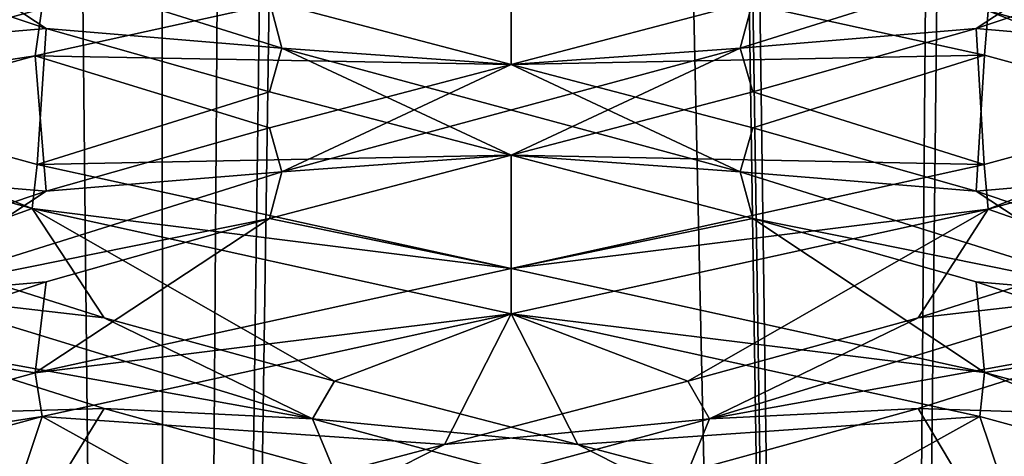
# Model space of a CAD drawing. Header units: millimetres. Extents: x -36.5 to 36.5, y -8.8 to 41.6.
# Tile 102 of 256: x -0.677 to 0.68, y 5.941 to 6.543. Entities that reach past the tile are written whole.
import ezdxf

# ---------------------------------------------------------------- set-up
doc = ezdxf.new("R2010")
doc.units = ezdxf.units.MM
doc.header["$LTSCALE"] = 65.185185
for name, color, linetype in [('14', 7, 'CONTINUOUS'), ('15', 7, 'CONTINUOUS'), ('16', 7, 'CONTINUOUS'), ('160', 7, 'CONTINUOUS'), ('166', 7, 'CONTINUOUS'), ('175', 7, 'CONTINUOUS'), ('176', 7, 'CONTINUOUS'), ('177', 7, 'CONTINUOUS'), ('187', 7, 'CONTINUOUS'), ('188', 7, 'CONTINUOUS'), ('189', 7, 'CONTINUOUS'), ('199', 7, 'CONTINUOUS'), ('200', 7, 'CONTINUOUS'), ('201', 7, 'CONTINUOUS'), ('220', 7, 'CONTINUOUS'), ('221', 7, 'CONTINUOUS'), ('222', 7, 'CONTINUOUS'), ('26', 7, 'CONTINUOUS'), ('27', 7, 'CONTINUOUS'), ('28', 7, 'CONTINUOUS'), ('321', 7, 'CONTINUOUS'), ('38', 7, 'CONTINUOUS'), ('39', 7, 'CONTINUOUS'), ('40', 7, 'CONTINUOUS'), ('5', 7, 'CONTINUOUS'), ('548', 7, 'CONTINUOUS'), ('553', 7, 'CONTINUOUS'), ('59', 7, 'CONTINUOUS'), ('60', 7, 'CONTINUOUS'), ('61', 7, 'CONTINUOUS')]:
    doc.layers.add(name, color=color, linetype=linetype)

msp = doc.modelspace()

# ---------------------------------------------------------------- linework, layer by layer
at = {"layer": '14', "color": 7, "linetype": 'CONTINUOUS'}
for points in [[(-0.641, 6.5309, 9.951), (-1.1715, 6.4853, 10.0631), (-0.9012, 6.6182, 10.1638), (-0.641, 6.5309, 9.951)], [(-0.6534, 6.3435, 9.6498), (-1.1715, 6.4853, 10.0631), (-0.641, 6.5309, 9.951), (-0.6534, 6.3435, 9.6498)], [(-0.333, 6.4436, 9.8166), (-0.6534, 6.3435, 9.6498), (-0.641, 6.5309, 9.951), (-0.333, 6.4436, 9.8166)], [(0, 6.3563, 9.7706), (-0.6534, 6.3435, 9.6498), (-0.333, 6.4436, 9.8166), (0, 6.3563, 9.7706)], [(0, 6.2, 9.5), (-0.6534, 6.3435, 9.6498), (0, 6.3563, 9.7706), (0, 6.2, 9.5)], [(0.333, 6.2689, 9.8166), (0, 6.2, 9.5), (0, 6.3563, 9.7706), (0.333, 6.2689, 9.8166)], [(0.6526, 6.0567, 9.6494), (0, 6.2, 9.5), (0.333, 6.2689, 9.8166), (0.6526, 6.0567, 9.6494)], [(0.641, 6.1816, 9.951), (0.6526, 6.0567, 9.6494), (0.333, 6.2689, 9.8166), (0.641, 6.1816, 9.951)], [(0.9012, 6.0943, 10.1638), (0.6526, 6.0567, 9.6494), (0.641, 6.1816, 9.951), (0.9012, 6.0943, 10.1638)], [(1.1707, 5.915, 10.0622), (0.6526, 6.0567, 9.6494), (0.9012, 6.0943, 10.1638), (1.1707, 5.915, 10.0622)]]:
    msp.add_3dface(points, dxfattribs=at)
at = {"layer": '15', "color": 7, "linetype": 'CONTINUOUS'}
for points in [[(-0.641, 6.5309, 9.951), (-0.9012, 6.6182, 10.1638), (-0.859, 6.6746, 10.1718), (-0.641, 6.5309, 9.951)], [(-0.3159, 6.504, 9.8493), (-0.641, 6.5309, 9.951), (-0.859, 6.6746, 10.1718), (-0.3159, 6.504, 9.8493)], [(-0.3159, 6.504, 9.8493), (-0.859, 6.6746, 10.1718), (-0.333, 6.5686, 9.8166), (-0.3159, 6.504, 9.8493)], [(0, 6.4813, 9.7706), (-0.3159, 6.504, 9.8493), (-0.333, 6.5686, 9.8166), (0, 6.4813, 9.7706)], [(-0.333, 6.4436, 9.8166), (-0.641, 6.5309, 9.951), (-0.3159, 6.504, 9.8493), (-0.333, 6.4436, 9.8166)], [(0, 6.3563, 9.7706), (-0.333, 6.4436, 9.8166), (-0.3159, 6.504, 9.8493), (0, 6.3563, 9.7706)], [(0.3159, 6.3335, 9.8493), (0, 6.3563, 9.7706), (-0.3159, 6.504, 9.8493), (0.3159, 6.3335, 9.8493)], [(0.3159, 6.3335, 9.8493), (-0.3159, 6.504, 9.8493), (0, 6.4813, 9.7706), (0.3159, 6.3335, 9.8493)], [(0.333, 6.3939, 9.8166), (0.3159, 6.3335, 9.8493), (0, 6.4813, 9.7706), (0.333, 6.3939, 9.8166)], [(0.641, 6.3066, 9.951), (0.3159, 6.3335, 9.8493), (0.333, 6.3939, 9.8166), (0.641, 6.3066, 9.951)], [(0.333, 6.2689, 9.8166), (0, 6.3563, 9.7706), (0.3159, 6.3335, 9.8493), (0.333, 6.2689, 9.8166)], [(0.859, 6.1629, 10.1718), (0.333, 6.2689, 9.8166), (0.3159, 6.3335, 9.8493), (0.859, 6.1629, 10.1718)], [(0.859, 6.1629, 10.1718), (0.3159, 6.3335, 9.8493), (0.641, 6.3066, 9.951), (0.859, 6.1629, 10.1718)], [(0.9012, 6.2193, 10.1638), (0.859, 6.1629, 10.1718), (0.641, 6.3066, 9.951), (0.9012, 6.2193, 10.1638)], [(0.641, 6.1816, 9.951), (0.333, 6.2689, 9.8166), (0.859, 6.1629, 10.1718), (0.641, 6.1816, 9.951)], [(0.9012, 6.0943, 10.1638), (0.641, 6.1816, 9.951), (0.859, 6.1629, 10.1718), (0.9012, 6.0943, 10.1638)]]:
    msp.add_3dface(points, dxfattribs=at)
at = {"layer": '16', "color": 7, "linetype": 'CONTINUOUS'}
for points in [[(0, 6.6375, 9.5), (0, 6.4813, 9.7706), (-0.333, 6.5686, 9.8166), (0, 6.6375, 9.5)], [(0, 6.4813, 9.7706), (0, 6.6375, 9.5), (0.6526, 6.4942, 9.6494), (0, 6.4813, 9.7706)], [(0.333, 6.3939, 9.8166), (0, 6.4813, 9.7706), (0.6526, 6.4942, 9.6494), (0.333, 6.3939, 9.8166)], [(0.641, 6.3066, 9.951), (0.333, 6.3939, 9.8166), (0.6526, 6.4942, 9.6494), (0.641, 6.3066, 9.951)], [(1.1707, 6.3525, 10.0622), (0.641, 6.3066, 9.951), (0.6526, 6.4942, 9.6494), (1.1707, 6.3525, 10.0622)], [(0.9012, 6.2193, 10.1638), (0.641, 6.3066, 9.951), (1.1707, 6.3525, 10.0622), (0.9012, 6.2193, 10.1638)]]:
    msp.add_3dface(points, dxfattribs=at)
at = {"layer": '160', "color": 7, "linetype": 'CONTINUOUS'}
for points in [[(0.6526, 6.4942, 9.6494), (0, 6.6375, 9.5), (0.6577, 6.5555, 9.6519), (0.6526, 6.4942, 9.6494)], [(1.1707, 6.3525, 10.0622), (0.6526, 6.4942, 9.6494), (0.6577, 6.5555, 9.6519), (1.1707, 6.3525, 10.0622)], [(1.1707, 6.3525, 10.0622), (0.6577, 6.5555, 9.6519), (1.1761, 6.4131, 10.069), (1.1707, 6.3525, 10.0622)], [(0.6576, 6.2819, 12.3482), (1.1711, 6.4852, 11.9373), (0.6521, 6.3432, 12.3508), (0.6576, 6.2819, 12.3482)], [(0.6576, 6.2819, 12.3482), (1.1763, 6.4244, 11.9308), (1.1711, 6.4852, 11.9373), (0.6576, 6.2819, 12.3482)], [(0, 6.2, 12.5), (0.6576, 6.2819, 12.3482), (0.6521, 6.3432, 12.3508), (0, 6.2, 12.5)], [(0, 6.2, 12.5), (0, 6.1375, 12.5), (0.6576, 6.2819, 12.3482), (0, 6.2, 12.5)], [(0, 6.1375, 9.5), (0, 6.2, 9.5), (0.6526, 6.0567, 9.6494), (0, 6.1375, 9.5)], [(0, 6.1375, 9.5), (0.6526, 6.0567, 9.6494), (0.6458, 5.9958, 9.6462), (0, 6.1375, 9.5)], [(0.6526, 6.0567, 9.6494), (1.1705, 5.8526, 10.062), (0.6458, 5.9958, 9.6462), (0.6526, 6.0567, 9.6494)], [(0.6526, 6.0567, 9.6494), (1.1707, 5.915, 10.0622), (1.1705, 5.8526, 10.062), (0.6526, 6.0567, 9.6494)], [(1.1712, 5.9227, 11.9371), (1.1763, 5.9869, 11.9308), (0.6576, 5.8444, 12.3482), (1.1712, 5.9227, 11.9371)]]:
    msp.add_3dface(points, dxfattribs=at)
at = {"layer": '166', "color": 7, "linetype": 'CONTINUOUS'}
for points in [[(-0.6558, 6.4935, -9.651), (0, 6.6375, -9.5), (-0.6467, 6.5581, -9.6465), (-0.6558, 6.4935, -9.651)], [(-1.166, 6.4166, -10.0564), (-0.6558, 6.4935, -9.651), (-0.6467, 6.5581, -9.6465), (-1.166, 6.4166, -10.0564)], [(-1.1748, 6.3511, -10.0673), (-0.6558, 6.4935, -9.651), (-1.166, 6.4166, -10.0564), (-1.1748, 6.3511, -10.0673)], [(-1.1826, 6.4266, -11.9228), (-1.1715, 6.4853, -11.9369), (-0.6603, 6.2826, -12.3468), (-1.1826, 6.4266, -11.9228)], [(-1.1715, 6.4853, -11.9369), (-0.6534, 6.3435, -12.3502), (-0.6603, 6.2826, -12.3468), (-1.1715, 6.4853, -11.9369)], [(-0.6534, 6.3435, -12.3502), (0, 6.2, -12.5), (-0.6603, 6.2826, -12.3468), (-0.6534, 6.3435, -12.3502)], [(0, 6.2, -12.5), (0, 6.1375, -12.5), (-0.6603, 6.2826, -12.3468), (0, 6.2, -12.5)], [(0, 6.1375, -9.5), (0, 6.2, -9.5), (-0.6558, 6.056, -9.651), (0, 6.1375, -9.5)], [(-0.6464, 5.9957, -9.6464), (0, 6.1375, -9.5), (-0.6558, 6.056, -9.651), (-0.6464, 5.9957, -9.6464)], [(-1.1748, 5.9136, -10.0673), (-0.6464, 5.9957, -9.6464), (-0.6558, 6.056, -9.651), (-1.1748, 5.9136, -10.0673)], [(-0.6603, 5.8451, -12.3468), (-1.1761, 5.9244, -11.931), (-1.1826, 5.9891, -11.9228), (-0.6603, 5.8451, -12.3468)], [(-1.178, 5.85, -10.0714), (-0.6464, 5.9957, -9.6464), (-1.1748, 5.9136, -10.0673), (-1.178, 5.85, -10.0714)]]:
    msp.add_3dface(points, dxfattribs=at)
at = {"layer": '175', "color": 7, "linetype": 'CONTINUOUS'}
for points in [[(-0.641, 6.5309, -12.049), (-1.1715, 6.4853, -11.9369), (-0.9012, 6.6182, -11.8362), (-0.641, 6.5309, -12.049)], [(-0.6534, 6.3435, -12.3502), (-1.1715, 6.4853, -11.9369), (-0.641, 6.5309, -12.049), (-0.6534, 6.3435, -12.3502)], [(-0.333, 6.4436, -12.1834), (-0.6534, 6.3435, -12.3502), (-0.641, 6.5309, -12.049), (-0.333, 6.4436, -12.1834)], [(0, 6.3563, -12.2294), (-0.6534, 6.3435, -12.3502), (-0.333, 6.4436, -12.1834), (0, 6.3563, -12.2294)], [(0, 6.2, -12.5), (-0.6534, 6.3435, -12.3502), (0, 6.3563, -12.2294), (0, 6.2, -12.5)], [(0.333, 6.2689, -12.1834), (0, 6.2, -12.5), (0, 6.3563, -12.2294), (0.333, 6.2689, -12.1834)], [(0.6526, 6.0567, -12.3506), (0, 6.2, -12.5), (0.333, 6.2689, -12.1834), (0.6526, 6.0567, -12.3506)], [(0.641, 6.1816, -12.049), (0.6526, 6.0567, -12.3506), (0.333, 6.2689, -12.1834), (0.641, 6.1816, -12.049)], [(0.9012, 6.0943, -11.8362), (0.6526, 6.0567, -12.3506), (0.641, 6.1816, -12.049), (0.9012, 6.0943, -11.8362)], [(1.1707, 5.915, -11.9378), (0.6526, 6.0567, -12.3506), (0.9012, 6.0943, -11.8362), (1.1707, 5.915, -11.9378)]]:
    msp.add_3dface(points, dxfattribs=at)
at = {"layer": '176', "color": 7, "linetype": 'CONTINUOUS'}
for points in [[(-0.641, 6.5309, -12.049), (-0.9012, 6.6182, -11.8362), (-0.859, 6.6746, -11.8282), (-0.641, 6.5309, -12.049)], [(-0.3159, 6.504, -12.1507), (-0.641, 6.5309, -12.049), (-0.859, 6.6746, -11.8282), (-0.3159, 6.504, -12.1507)], [(-0.3159, 6.504, -12.1507), (-0.859, 6.6746, -11.8282), (-0.333, 6.5686, -12.1834), (-0.3159, 6.504, -12.1507)], [(0, 6.4813, -12.2294), (-0.3159, 6.504, -12.1507), (-0.333, 6.5686, -12.1834), (0, 6.4813, -12.2294)], [(-0.333, 6.4436, -12.1834), (-0.641, 6.5309, -12.049), (-0.3159, 6.504, -12.1507), (-0.333, 6.4436, -12.1834)], [(0, 6.3563, -12.2294), (-0.333, 6.4436, -12.1834), (-0.3159, 6.504, -12.1507), (0, 6.3563, -12.2294)], [(0.3159, 6.3335, -12.1507), (0, 6.3563, -12.2294), (-0.3159, 6.504, -12.1507), (0.3159, 6.3335, -12.1507)], [(0.3159, 6.3335, -12.1507), (-0.3159, 6.504, -12.1507), (0, 6.4813, -12.2294), (0.3159, 6.3335, -12.1507)], [(0.333, 6.3939, -12.1834), (0.3159, 6.3335, -12.1507), (0, 6.4813, -12.2294), (0.333, 6.3939, -12.1834)], [(0.641, 6.3066, -12.049), (0.3159, 6.3335, -12.1507), (0.333, 6.3939, -12.1834), (0.641, 6.3066, -12.049)], [(0.333, 6.2689, -12.1834), (0, 6.3563, -12.2294), (0.3159, 6.3335, -12.1507), (0.333, 6.2689, -12.1834)], [(0.859, 6.1629, -11.8282), (0.333, 6.2689, -12.1834), (0.3159, 6.3335, -12.1507), (0.859, 6.1629, -11.8282)], [(0.859, 6.1629, -11.8282), (0.3159, 6.3335, -12.1507), (0.641, 6.3066, -12.049), (0.859, 6.1629, -11.8282)], [(0.9012, 6.2193, -11.8362), (0.859, 6.1629, -11.8282), (0.641, 6.3066, -12.049), (0.9012, 6.2193, -11.8362)], [(0.641, 6.1816, -12.049), (0.333, 6.2689, -12.1834), (0.859, 6.1629, -11.8282), (0.641, 6.1816, -12.049)], [(0.9012, 6.0943, -11.8362), (0.641, 6.1816, -12.049), (0.859, 6.1629, -11.8282), (0.9012, 6.0943, -11.8362)]]:
    msp.add_3dface(points, dxfattribs=at)
at = {"layer": '177', "color": 7, "linetype": 'CONTINUOUS'}
for points in [[(0, 6.6375, -12.5), (0, 6.4813, -12.2294), (-0.333, 6.5686, -12.1834), (0, 6.6375, -12.5)], [(0, 6.4813, -12.2294), (0, 6.6375, -12.5), (0.6526, 6.4942, -12.3506), (0, 6.4813, -12.2294)], [(0.333, 6.3939, -12.1834), (0, 6.4813, -12.2294), (0.6526, 6.4942, -12.3506), (0.333, 6.3939, -12.1834)], [(0.641, 6.3066, -12.049), (0.333, 6.3939, -12.1834), (0.6526, 6.4942, -12.3506), (0.641, 6.3066, -12.049)], [(1.1707, 6.3525, -11.9378), (0.641, 6.3066, -12.049), (0.6526, 6.4942, -12.3506), (1.1707, 6.3525, -11.9378)], [(0.9012, 6.2193, -11.8362), (0.641, 6.3066, -12.049), (1.1707, 6.3525, -11.9378), (0.9012, 6.2193, -11.8362)]]:
    msp.add_3dface(points, dxfattribs=at)
at = {"layer": '187', "color": 7, "linetype": 'CONTINUOUS'}
for points in [[(0.6577, 6.5555, -12.3481), (0.8362, 6.6182, -11.9012), (1.1761, 6.4131, -11.931), (0.6577, 6.5555, -12.3481)], [(0.8362, 6.0943, -10.0988), (0.5609, 6.007, -9.906), (1.1763, 5.9869, -10.0692), (0.8362, 6.0943, -10.0988)], [(0.5609, 6.007, -9.906), (0.2436, 5.9197, -9.795), (0.6576, 5.8444, -9.6518), (0.5609, 6.007, -9.906)], [(1.1763, 5.9869, -10.0692), (0.5609, 6.007, -9.906), (0.6576, 5.8444, -9.6518), (1.1763, 5.9869, -10.0692)]]:
    msp.add_3dface(points, dxfattribs=at)
at = {"layer": '188', "color": 7, "linetype": 'CONTINUOUS'}
for points in [[(0.5609, 6.132, -9.906), (0.8282, 6.1629, -10.141), (0.8362, 6.2193, -10.0988), (0.5609, 6.132, -9.906)], [(0.2736, 5.9924, -9.8385), (0.8362, 6.0943, -10.0988), (0.8282, 6.1629, -10.141), (0.2736, 5.9924, -9.8385)], [(0.2736, 5.9924, -9.8385), (0.8282, 6.1629, -10.141), (0.5609, 6.132, -9.906), (0.2736, 5.9924, -9.8385)], [(0.2436, 6.0447, -9.795), (0.2736, 5.9924, -9.8385), (0.5609, 6.132, -9.906), (0.2436, 6.0447, -9.795)], [(0.5609, 6.007, -9.906), (0.8362, 6.0943, -10.0988), (0.2736, 5.9924, -9.8385), (0.5609, 6.007, -9.906)], [(-0.0919, 5.9574, -9.7741), (0.2736, 5.9924, -9.8385), (0.2436, 6.0447, -9.795), (-0.0919, 5.9574, -9.7741)], [(0.2436, 5.9197, -9.795), (0.5609, 6.007, -9.906), (0.2736, 5.9924, -9.8385), (0.2436, 5.9197, -9.795)], [(-0.3577, 5.8219, -9.8616), (0.2436, 5.9197, -9.795), (0.2736, 5.9924, -9.8385), (-0.3577, 5.8219, -9.8616)], [(-0.3577, 5.8219, -9.8616), (0.2736, 5.9924, -9.8385), (-0.0919, 5.9574, -9.7741), (-0.3577, 5.8219, -9.8616)], [(-0.4205, 5.8701, -9.8448), (-0.3577, 5.8219, -9.8616), (-0.0919, 5.9574, -9.7741), (-0.4205, 5.8701, -9.8448)]]:
    msp.add_3dface(points, dxfattribs=at)
at = {"layer": '189', "color": 7, "linetype": 'CONTINUOUS'}
for points in [[(0.6576, 6.2819, -9.6518), (0.8362, 6.2193, -10.0988), (1.1763, 6.4244, -10.0692), (0.6576, 6.2819, -9.6518)], [(0, 6.1375, -9.5), (0.2436, 6.0447, -9.795), (0.6576, 6.2819, -9.6518), (0, 6.1375, -9.5)], [(0.2436, 6.0447, -9.795), (0.5609, 6.132, -9.906), (0.6576, 6.2819, -9.6518), (0.2436, 6.0447, -9.795)], [(0.5609, 6.132, -9.906), (0.8362, 6.2193, -10.0988), (0.6576, 6.2819, -9.6518), (0.5609, 6.132, -9.906)], [(0, 6.1375, -9.5), (-0.6464, 5.9957, -9.6464), (-0.0919, 5.9574, -9.7741), (0, 6.1375, -9.5)], [(0, 6.1375, -9.5), (-0.0919, 5.9574, -9.7741), (0.2436, 6.0447, -9.795), (0, 6.1375, -9.5)], [(-0.6464, 5.9957, -9.6464), (-1.178, 5.85, -10.0714), (-0.7176, 5.7828, -10.0018), (-0.6464, 5.9957, -9.6464)], [(-0.6464, 5.9957, -9.6464), (-0.7176, 5.7828, -10.0018), (-0.4205, 5.8701, -9.8448), (-0.6464, 5.9957, -9.6464)], [(-0.6464, 5.9957, -9.6464), (-0.4205, 5.8701, -9.8448), (-0.0919, 5.9574, -9.7741), (-0.6464, 5.9957, -9.6464)]]:
    msp.add_3dface(points, dxfattribs=at)
at = {"layer": '199', "color": 7, "linetype": 'CONTINUOUS'}
for points in [[(0.9012, 6.6182, -10.1638), (0.641, 6.5309, -9.951), (1.1711, 6.4852, -10.0627), (0.9012, 6.6182, -10.1638)], [(0.641, 6.5309, -9.951), (0.333, 6.4436, -9.8166), (0.6521, 6.3432, -9.6492), (0.641, 6.5309, -9.951)], [(1.1711, 6.4852, -10.0627), (0.641, 6.5309, -9.951), (0.6521, 6.3432, -9.6492), (1.1711, 6.4852, -10.0627)], [(0.333, 6.4436, -9.8166), (0, 6.3563, -9.7706), (0.6521, 6.3432, -9.6492), (0.333, 6.4436, -9.8166)], [(-0.333, 6.2689, -9.8166), (0, 6.2, -9.5), (0, 6.3563, -9.7706), (-0.333, 6.2689, -9.8166)], [(0, 6.3563, -9.7706), (0, 6.2, -9.5), (0.6521, 6.3432, -9.6492), (0, 6.3563, -9.7706)], [(-0.6558, 6.056, -9.651), (0, 6.2, -9.5), (-0.333, 6.2689, -9.8166), (-0.6558, 6.056, -9.651)], [(-0.641, 6.1816, -9.951), (-0.6558, 6.056, -9.651), (-0.333, 6.2689, -9.8166), (-0.641, 6.1816, -9.951)], [(-0.9012, 6.0943, -10.1638), (-0.6558, 6.056, -9.651), (-0.641, 6.1816, -9.951), (-0.9012, 6.0943, -10.1638)], [(-1.1748, 5.9136, -10.0673), (-0.6558, 6.056, -9.651), (-0.9012, 6.0943, -10.1638), (-1.1748, 5.9136, -10.0673)]]:
    msp.add_3dface(points, dxfattribs=at)
at = {"layer": '200', "color": 7, "linetype": 'CONTINUOUS'}
for points in [[(0.3159, 6.504, -9.8493), (0.641, 6.5309, -9.951), (0.859, 6.6746, -10.1718), (0.3159, 6.504, -9.8493)], [(0.3159, 6.504, -9.8493), (0.859, 6.6746, -10.1718), (0.333, 6.5686, -9.8166), (0.3159, 6.504, -9.8493)], [(0.641, 6.5309, -9.951), (0.9012, 6.6182, -10.1638), (0.859, 6.6746, -10.1718), (0.641, 6.5309, -9.951)], [(0, 6.4813, -9.7706), (0.3159, 6.504, -9.8493), (0.333, 6.5686, -9.8166), (0, 6.4813, -9.7706)], [(0.333, 6.4436, -9.8166), (0.641, 6.5309, -9.951), (0.3159, 6.504, -9.8493), (0.333, 6.4436, -9.8166)], [(-0.3159, 6.3335, -9.8493), (0, 6.3563, -9.7706), (0.3159, 6.504, -9.8493), (-0.3159, 6.3335, -9.8493)], [(-0.3159, 6.3335, -9.8493), (0.3159, 6.504, -9.8493), (0, 6.4813, -9.7706), (-0.3159, 6.3335, -9.8493)], [(0, 6.3563, -9.7706), (0.333, 6.4436, -9.8166), (0.3159, 6.504, -9.8493), (0, 6.3563, -9.7706)], [(-0.333, 6.3939, -9.8166), (-0.3159, 6.3335, -9.8493), (0, 6.4813, -9.7706), (-0.333, 6.3939, -9.8166)], [(-0.641, 6.3066, -9.951), (-0.3159, 6.3335, -9.8493), (-0.333, 6.3939, -9.8166), (-0.641, 6.3066, -9.951)], [(-0.333, 6.2689, -9.8166), (0, 6.3563, -9.7706), (-0.3159, 6.3335, -9.8493), (-0.333, 6.2689, -9.8166)], [(-0.859, 6.1629, -10.1718), (-0.333, 6.2689, -9.8166), (-0.3159, 6.3335, -9.8493), (-0.859, 6.1629, -10.1718)], [(-0.859, 6.1629, -10.1718), (-0.3159, 6.3335, -9.8493), (-0.641, 6.3066, -9.951), (-0.859, 6.1629, -10.1718)], [(-0.9012, 6.2193, -10.1638), (-0.859, 6.1629, -10.1718), (-0.641, 6.3066, -9.951), (-0.9012, 6.2193, -10.1638)], [(-0.641, 6.1816, -9.951), (-0.333, 6.2689, -9.8166), (-0.859, 6.1629, -10.1718), (-0.641, 6.1816, -9.951)], [(-0.9012, 6.0943, -10.1638), (-0.641, 6.1816, -9.951), (-0.859, 6.1629, -10.1718), (-0.9012, 6.0943, -10.1638)]]:
    msp.add_3dface(points, dxfattribs=at)
at = {"layer": '201', "color": 7, "linetype": 'CONTINUOUS'}
for points in [[(0, 6.6375, -9.5), (-0.6558, 6.4935, -9.651), (0, 6.4813, -9.7706), (0, 6.6375, -9.5)], [(0, 6.6375, -9.5), (0, 6.4813, -9.7706), (0.333, 6.5686, -9.8166), (0, 6.6375, -9.5)], [(-0.6558, 6.4935, -9.651), (-1.1748, 6.3511, -10.0673), (-0.641, 6.3066, -9.951), (-0.6558, 6.4935, -9.651)], [(-0.6558, 6.4935, -9.651), (-0.641, 6.3066, -9.951), (-0.333, 6.3939, -9.8166), (-0.6558, 6.4935, -9.651)], [(-0.6558, 6.4935, -9.651), (-0.333, 6.3939, -9.8166), (0, 6.4813, -9.7706), (-0.6558, 6.4935, -9.651)], [(-1.1748, 6.3511, -10.0673), (-0.9012, 6.2193, -10.1638), (-0.641, 6.3066, -9.951), (-1.1748, 6.3511, -10.0673)]]:
    msp.add_3dface(points, dxfattribs=at)
at = {"layer": '220', "color": 7, "linetype": 'CONTINUOUS'}
for points in [[(-1.166, 6.4166, -10.0564), (-0.6467, 6.5581, -9.6465), (-0.8362, 6.6182, -10.0988), (-1.166, 6.4166, -10.0564)], [(-0.5609, 6.007, -12.094), (-1.1826, 5.9891, -11.9228), (-0.8362, 6.0943, -11.9012), (-0.5609, 6.007, -12.094)], [(-0.6603, 5.8451, -12.3468), (-1.1826, 5.9891, -11.9228), (-0.5609, 6.007, -12.094), (-0.6603, 5.8451, -12.3468)], [(-0.2436, 5.9197, -12.205), (-0.6603, 5.8451, -12.3468), (-0.5609, 6.007, -12.094), (-0.2436, 5.9197, -12.205)]]:
    msp.add_3dface(points, dxfattribs=at)
at = {"layer": '221', "color": 7, "linetype": 'CONTINUOUS'}
for points in [[(-0.5609, 6.132, -12.094), (-0.8282, 6.1629, -11.859), (-0.8362, 6.2193, -11.9012), (-0.5609, 6.132, -12.094)], [(-0.2736, 5.9924, -12.1615), (-0.8362, 6.0943, -11.9012), (-0.8282, 6.1629, -11.859), (-0.2736, 5.9924, -12.1615)], [(-0.2736, 5.9924, -12.1615), (-0.8282, 6.1629, -11.859), (-0.5609, 6.132, -12.094), (-0.2736, 5.9924, -12.1615)], [(-0.2436, 6.0447, -12.205), (-0.2736, 5.9924, -12.1615), (-0.5609, 6.132, -12.094), (-0.2436, 6.0447, -12.205)], [(-0.5609, 6.007, -12.094), (-0.8362, 6.0943, -11.9012), (-0.2736, 5.9924, -12.1615), (-0.5609, 6.007, -12.094)], [(0.0919, 5.9574, -12.2259), (-0.2736, 5.9924, -12.1615), (-0.2436, 6.0447, -12.205), (0.0919, 5.9574, -12.2259)], [(-0.2436, 5.9197, -12.205), (-0.5609, 6.007, -12.094), (-0.2736, 5.9924, -12.1615), (-0.2436, 5.9197, -12.205)], [(0.3577, 5.8219, -12.1384), (-0.2436, 5.9197, -12.205), (-0.2736, 5.9924, -12.1615), (0.3577, 5.8219, -12.1384)], [(0.3577, 5.8219, -12.1384), (-0.2736, 5.9924, -12.1615), (0.0919, 5.9574, -12.2259), (0.3577, 5.8219, -12.1384)], [(0.4205, 5.8701, -12.1552), (0.3577, 5.8219, -12.1384), (0.0919, 5.9574, -12.2259), (0.4205, 5.8701, -12.1552)]]:
    msp.add_3dface(points, dxfattribs=at)
at = {"layer": '222', "color": 7, "linetype": 'CONTINUOUS'}
for points in [[(-1.1826, 6.4266, -11.9228), (-0.6603, 6.2826, -12.3468), (-0.8362, 6.2193, -11.9012), (-1.1826, 6.4266, -11.9228)], [(-0.6603, 6.2826, -12.3468), (-0.5609, 6.132, -12.094), (-0.8362, 6.2193, -11.9012), (-0.6603, 6.2826, -12.3468)], [(-0.6603, 6.2826, -12.3468), (0, 6.1375, -12.5), (-0.2436, 6.0447, -12.205), (-0.6603, 6.2826, -12.3468)], [(-0.6603, 6.2826, -12.3468), (-0.2436, 6.0447, -12.205), (-0.5609, 6.132, -12.094), (-0.6603, 6.2826, -12.3468)], [(0, 6.1375, -12.5), (0.0919, 5.9574, -12.2259), (-0.2436, 6.0447, -12.205), (0, 6.1375, -12.5)], [(0.0919, 5.9574, -12.2259), (0, 6.1375, -12.5), (0.6458, 5.9958, -12.3538), (0.0919, 5.9574, -12.2259)], [(0.4205, 5.8701, -12.1552), (0.0919, 5.9574, -12.2259), (0.6458, 5.9958, -12.3538), (0.4205, 5.8701, -12.1552)], [(0.7176, 5.7828, -11.9982), (0.4205, 5.8701, -12.1552), (0.6458, 5.9958, -12.3538), (0.7176, 5.7828, -11.9982)], [(1.1705, 5.8526, -11.938), (0.7176, 5.7828, -11.9982), (0.6458, 5.9958, -12.3538), (1.1705, 5.8526, -11.938)]]:
    msp.add_3dface(points, dxfattribs=at)
at = {"layer": '26', "color": 7, "linetype": 'CONTINUOUS'}
for points in [[(0.6577, 6.5555, 9.6519), (0.8362, 6.6182, 10.0988), (1.1761, 6.4131, 10.069), (0.6577, 6.5555, 9.6519)], [(0.8362, 6.0943, 11.9012), (0.5609, 6.007, 12.094), (1.1763, 5.9869, 11.9308), (0.8362, 6.0943, 11.9012)], [(0.5609, 6.007, 12.094), (0.2436, 5.9197, 12.205), (0.6576, 5.8444, 12.3482), (0.5609, 6.007, 12.094)], [(1.1763, 5.9869, 11.9308), (0.5609, 6.007, 12.094), (0.6576, 5.8444, 12.3482), (1.1763, 5.9869, 11.9308)]]:
    msp.add_3dface(points, dxfattribs=at)
at = {"layer": '27', "color": 7, "linetype": 'CONTINUOUS'}
for points in [[(0.5609, 6.132, 12.094), (0.8282, 6.1629, 11.859), (0.8362, 6.2193, 11.9012), (0.5609, 6.132, 12.094)], [(0.2736, 5.9924, 12.1615), (0.8362, 6.0943, 11.9012), (0.8282, 6.1629, 11.859), (0.2736, 5.9924, 12.1615)], [(0.2736, 5.9924, 12.1615), (0.8282, 6.1629, 11.859), (0.5609, 6.132, 12.094), (0.2736, 5.9924, 12.1615)], [(0.2436, 6.0447, 12.205), (0.2736, 5.9924, 12.1615), (0.5609, 6.132, 12.094), (0.2436, 6.0447, 12.205)], [(0.5609, 6.007, 12.094), (0.8362, 6.0943, 11.9012), (0.2736, 5.9924, 12.1615), (0.5609, 6.007, 12.094)], [(-0.0919, 5.9574, 12.2259), (0.2736, 5.9924, 12.1615), (0.2436, 6.0447, 12.205), (-0.0919, 5.9574, 12.2259)], [(0.2436, 5.9197, 12.205), (0.5609, 6.007, 12.094), (0.2736, 5.9924, 12.1615), (0.2436, 5.9197, 12.205)], [(-0.3577, 5.8219, 12.1384), (0.2436, 5.9197, 12.205), (0.2736, 5.9924, 12.1615), (-0.3577, 5.8219, 12.1384)], [(-0.3577, 5.8219, 12.1384), (0.2736, 5.9924, 12.1615), (-0.0919, 5.9574, 12.2259), (-0.3577, 5.8219, 12.1384)], [(-0.4205, 5.8701, 12.1552), (-0.3577, 5.8219, 12.1384), (-0.0919, 5.9574, 12.2259), (-0.4205, 5.8701, 12.1552)]]:
    msp.add_3dface(points, dxfattribs=at)
at = {"layer": '28', "color": 7, "linetype": 'CONTINUOUS'}
for points in [[(0.6576, 6.2819, 12.3482), (0.8362, 6.2193, 11.9012), (1.1763, 6.4244, 11.9308), (0.6576, 6.2819, 12.3482)], [(0, 6.1375, 12.5), (0.2436, 6.0447, 12.205), (0.6576, 6.2819, 12.3482), (0, 6.1375, 12.5)], [(0.2436, 6.0447, 12.205), (0.5609, 6.132, 12.094), (0.6576, 6.2819, 12.3482), (0.2436, 6.0447, 12.205)], [(0.5609, 6.132, 12.094), (0.8362, 6.2193, 11.9012), (0.6576, 6.2819, 12.3482), (0.5609, 6.132, 12.094)], [(0, 6.1375, 12.5), (-0.6464, 5.9957, 12.3536), (-0.0919, 5.9574, 12.2259), (0, 6.1375, 12.5)], [(0, 6.1375, 12.5), (-0.0919, 5.9574, 12.2259), (0.2436, 6.0447, 12.205), (0, 6.1375, 12.5)], [(-0.6464, 5.9957, 12.3536), (-1.178, 5.85, 11.9286), (-0.7176, 5.7828, 11.9982), (-0.6464, 5.9957, 12.3536)], [(-0.6464, 5.9957, 12.3536), (-0.7176, 5.7828, 11.9982), (-0.4205, 5.8701, 12.1552), (-0.6464, 5.9957, 12.3536)], [(-0.6464, 5.9957, 12.3536), (-0.4205, 5.8701, 12.1552), (-0.0919, 5.9574, 12.2259), (-0.6464, 5.9957, 12.3536)]]:
    msp.add_3dface(points, dxfattribs=at)
at = {"layer": '321', "color": 7, "linetype": 'CONTINUOUS'}
for points in [[(0.6526, 6.4942, -12.3506), (0, 6.6375, -12.5), (0.6577, 6.5555, -12.3481), (0.6526, 6.4942, -12.3506)], [(1.1707, 6.3525, -11.9378), (0.6526, 6.4942, -12.3506), (0.6577, 6.5555, -12.3481), (1.1707, 6.3525, -11.9378)], [(1.1707, 6.3525, -11.9378), (0.6577, 6.5555, -12.3481), (1.1761, 6.4131, -11.931), (1.1707, 6.3525, -11.9378)], [(0.6576, 6.2819, -9.6518), (1.1711, 6.4852, -10.0627), (0.6521, 6.3432, -9.6492), (0.6576, 6.2819, -9.6518)], [(0.6576, 6.2819, -9.6518), (1.1763, 6.4244, -10.0692), (1.1711, 6.4852, -10.0627), (0.6576, 6.2819, -9.6518)], [(0, 6.2, -9.5), (0.6576, 6.2819, -9.6518), (0.6521, 6.3432, -9.6492), (0, 6.2, -9.5)], [(0, 6.2, -9.5), (0, 6.1375, -9.5), (0.6576, 6.2819, -9.6518), (0, 6.2, -9.5)], [(0, 6.1375, -12.5), (0, 6.2, -12.5), (0.6526, 6.0567, -12.3506), (0, 6.1375, -12.5)], [(0, 6.1375, -12.5), (0.6526, 6.0567, -12.3506), (0.6458, 5.9958, -12.3538), (0, 6.1375, -12.5)], [(0.6526, 6.0567, -12.3506), (1.1705, 5.8526, -11.938), (0.6458, 5.9958, -12.3538), (0.6526, 6.0567, -12.3506)], [(0.6526, 6.0567, -12.3506), (1.1707, 5.915, -11.9378), (1.1705, 5.8526, -11.938), (0.6526, 6.0567, -12.3506)], [(1.1712, 5.9227, -10.0629), (1.1763, 5.9869, -10.0692), (0.6576, 5.8444, -9.6518), (1.1712, 5.9227, -10.0629)]]:
    msp.add_3dface(points, dxfattribs=at)
at = {"layer": '38', "color": 7, "linetype": 'CONTINUOUS'}
for points in [[(0.9012, 6.6182, 11.8362), (0.641, 6.5309, 12.049), (1.1711, 6.4852, 11.9373), (0.9012, 6.6182, 11.8362)], [(0.641, 6.5309, 12.049), (0.333, 6.4436, 12.1834), (0.6521, 6.3432, 12.3508), (0.641, 6.5309, 12.049)], [(1.1711, 6.4852, 11.9373), (0.641, 6.5309, 12.049), (0.6521, 6.3432, 12.3508), (1.1711, 6.4852, 11.9373)], [(0.333, 6.4436, 12.1834), (0, 6.3563, 12.2294), (0.6521, 6.3432, 12.3508), (0.333, 6.4436, 12.1834)], [(-0.333, 6.2689, 12.1834), (0, 6.2, 12.5), (0, 6.3563, 12.2294), (-0.333, 6.2689, 12.1834)], [(0, 6.3563, 12.2294), (0, 6.2, 12.5), (0.6521, 6.3432, 12.3508), (0, 6.3563, 12.2294)], [(-0.6558, 6.056, 12.349), (0, 6.2, 12.5), (-0.333, 6.2689, 12.1834), (-0.6558, 6.056, 12.349)], [(-0.641, 6.1816, 12.049), (-0.6558, 6.056, 12.349), (-0.333, 6.2689, 12.1834), (-0.641, 6.1816, 12.049)], [(-0.9012, 6.0943, 11.8362), (-0.6558, 6.056, 12.349), (-0.641, 6.1816, 12.049), (-0.9012, 6.0943, 11.8362)], [(-1.1748, 5.9136, 11.9327), (-0.6558, 6.056, 12.349), (-0.9012, 6.0943, 11.8362), (-1.1748, 5.9136, 11.9327)]]:
    msp.add_3dface(points, dxfattribs=at)
at = {"layer": '39', "color": 7, "linetype": 'CONTINUOUS'}
for points in [[(0.3159, 6.504, 12.1507), (0.641, 6.5309, 12.049), (0.859, 6.6746, 11.8282), (0.3159, 6.504, 12.1507)], [(0.3159, 6.504, 12.1507), (0.859, 6.6746, 11.8282), (0.333, 6.5686, 12.1834), (0.3159, 6.504, 12.1507)], [(0.641, 6.5309, 12.049), (0.9012, 6.6182, 11.8362), (0.859, 6.6746, 11.8282), (0.641, 6.5309, 12.049)], [(0, 6.4813, 12.2294), (0.3159, 6.504, 12.1507), (0.333, 6.5686, 12.1834), (0, 6.4813, 12.2294)], [(0.333, 6.4436, 12.1834), (0.641, 6.5309, 12.049), (0.3159, 6.504, 12.1507), (0.333, 6.4436, 12.1834)], [(-0.3159, 6.3335, 12.1507), (0, 6.3563, 12.2294), (0.3159, 6.504, 12.1507), (-0.3159, 6.3335, 12.1507)], [(-0.3159, 6.3335, 12.1507), (0.3159, 6.504, 12.1507), (0, 6.4813, 12.2294), (-0.3159, 6.3335, 12.1507)], [(0, 6.3563, 12.2294), (0.333, 6.4436, 12.1834), (0.3159, 6.504, 12.1507), (0, 6.3563, 12.2294)], [(-0.333, 6.3939, 12.1834), (-0.3159, 6.3335, 12.1507), (0, 6.4813, 12.2294), (-0.333, 6.3939, 12.1834)], [(-0.641, 6.3066, 12.049), (-0.3159, 6.3335, 12.1507), (-0.333, 6.3939, 12.1834), (-0.641, 6.3066, 12.049)], [(-0.333, 6.2689, 12.1834), (0, 6.3563, 12.2294), (-0.3159, 6.3335, 12.1507), (-0.333, 6.2689, 12.1834)], [(-0.859, 6.1629, 11.8282), (-0.333, 6.2689, 12.1834), (-0.3159, 6.3335, 12.1507), (-0.859, 6.1629, 11.8282)], [(-0.859, 6.1629, 11.8282), (-0.3159, 6.3335, 12.1507), (-0.641, 6.3066, 12.049), (-0.859, 6.1629, 11.8282)], [(-0.9012, 6.2193, 11.8362), (-0.859, 6.1629, 11.8282), (-0.641, 6.3066, 12.049), (-0.9012, 6.2193, 11.8362)], [(-0.641, 6.1816, 12.049), (-0.333, 6.2689, 12.1834), (-0.859, 6.1629, 11.8282), (-0.641, 6.1816, 12.049)], [(-0.9012, 6.0943, 11.8362), (-0.641, 6.1816, 12.049), (-0.859, 6.1629, 11.8282), (-0.9012, 6.0943, 11.8362)]]:
    msp.add_3dface(points, dxfattribs=at)
at = {"layer": '40', "color": 7, "linetype": 'CONTINUOUS'}
for points in [[(0, 6.6375, 12.5), (-0.6558, 6.4935, 12.349), (0, 6.4813, 12.2294), (0, 6.6375, 12.5)], [(0, 6.6375, 12.5), (0, 6.4813, 12.2294), (0.333, 6.5686, 12.1834), (0, 6.6375, 12.5)], [(-0.6558, 6.4935, 12.349), (-1.1748, 6.3511, 11.9327), (-0.641, 6.3066, 12.049), (-0.6558, 6.4935, 12.349)], [(-0.6558, 6.4935, 12.349), (-0.641, 6.3066, 12.049), (-0.333, 6.3939, 12.1834), (-0.6558, 6.4935, 12.349)], [(-0.6558, 6.4935, 12.349), (-0.333, 6.3939, 12.1834), (0, 6.4813, 12.2294), (-0.6558, 6.4935, 12.349)], [(-1.1748, 6.3511, 11.9327), (-0.9012, 6.2193, 11.8362), (-0.641, 6.3066, 12.049), (-1.1748, 6.3511, 11.9327)]]:
    msp.add_3dface(points, dxfattribs=at)
at = {"layer": '5', "color": 7, "linetype": 'CONTINUOUS'}
for points in [[(-0.6558, 6.4935, 12.349), (0, 6.6375, 12.5), (-0.6467, 6.5581, 12.3535), (-0.6558, 6.4935, 12.349)], [(-1.166, 6.4166, 11.9436), (-0.6558, 6.4935, 12.349), (-0.6467, 6.5581, 12.3535), (-1.166, 6.4166, 11.9436)], [(-1.1748, 6.3511, 11.9327), (-0.6558, 6.4935, 12.349), (-1.166, 6.4166, 11.9436), (-1.1748, 6.3511, 11.9327)], [(-1.1826, 6.4266, 10.0772), (-1.1715, 6.4853, 10.0631), (-0.6603, 6.2826, 9.6532), (-1.1826, 6.4266, 10.0772)], [(-1.1715, 6.4853, 10.0631), (-0.6534, 6.3435, 9.6498), (-0.6603, 6.2826, 9.6532), (-1.1715, 6.4853, 10.0631)], [(-0.6534, 6.3435, 9.6498), (0, 6.2, 9.5), (-0.6603, 6.2826, 9.6532), (-0.6534, 6.3435, 9.6498)], [(0, 6.2, 9.5), (0, 6.1375, 9.5), (-0.6603, 6.2826, 9.6532), (0, 6.2, 9.5)], [(0, 6.1375, 12.5), (0, 6.2, 12.5), (-0.6558, 6.056, 12.349), (0, 6.1375, 12.5)], [(-0.6464, 5.9957, 12.3536), (0, 6.1375, 12.5), (-0.6558, 6.056, 12.349), (-0.6464, 5.9957, 12.3536)], [(-1.1748, 5.9136, 11.9327), (-0.6464, 5.9957, 12.3536), (-0.6558, 6.056, 12.349), (-1.1748, 5.9136, 11.9327)], [(-0.6603, 5.8451, 9.6532), (-1.1761, 5.9244, 10.069), (-1.1826, 5.9891, 10.0772), (-0.6603, 5.8451, 9.6532)], [(-1.178, 5.85, 11.9286), (-0.6464, 5.9957, 12.3536), (-1.1748, 5.9136, 11.9327), (-1.178, 5.85, 11.9286)]]:
    msp.add_3dface(points, dxfattribs=at)
at = {"layer": '548', "color": 7, "linetype": 'CONTINUOUS'}
for points in [[(0, 28.6, 8.15), (0.4782, -3.5, 8.1905), (0, 32.1, 8.15), (0, 28.6, 8.15)], [(0, 32.1, 8.15), (0.4782, -3.5, 8.1905), (0.8612, 32.1, 8.2834), (0, 32.1, 8.15)], [(0.4782, -3.5, 8.1905), (1.3826, -3.5, 8.508), (0.8612, 32.1, 8.2834), (0.4782, -3.5, 8.1905)], [(-1.3944, 28.5992, 8.5144), (-1.3826, -3.5, 8.508), (-0.4864, 28.6, 8.1918), (-1.3944, 28.5992, 8.5144)], [(-1.3826, -3.5, 8.508), (-0.4782, -3.5, 8.1905), (-0.4864, 28.6, 8.1918), (-1.3826, -3.5, 8.508)], [(-0.4864, 28.6, 8.1918), (-0.4782, -3.5, 8.1905), (-0.2451, 28.6, 8.1606), (-0.4864, 28.6, 8.1918)], [(-0.4782, -3.5, 8.1905), (0.4782, -3.5, 8.1905), (-0.2451, 28.6, 8.1606), (-0.4782, -3.5, 8.1905)], [(-0.2451, 28.6, 8.1606), (0.4782, -3.5, 8.1905), (0, 28.6, 8.15), (-0.2451, 28.6, 8.1606)]]:
    msp.add_3dface(points, dxfattribs=at)
at = {"layer": '553', "color": 7, "linetype": 'CONTINUOUS'}
for points in [[(-0.4834, -3.5, -8.1914), (-1.3965, -3.5, -8.5158), (-0.8612, 32.1, -8.2834), (-0.4834, -3.5, -8.1914)], [(0, 32.1, -8.15), (-0.4834, -3.5, -8.1914), (-0.8612, 32.1, -8.2834), (0, 32.1, -8.15)], [(0, 28.9493, -8.15), (-0.4834, -3.5, -8.1914), (0, 32.1, -8.15), (0, 28.9493, -8.15)], [(0.4834, -3.5, -8.1914), (-0.4834, -3.5, -8.1914), (0, 28.9493, -8.15), (0.4834, -3.5, -8.1914)], [(0.7641, 28.7, -8.2543), (0.4834, -3.5, -8.1914), (0, 28.9493, -8.15), (0.7641, 28.7, -8.2543)], [(1.3655, 28.5993, -8.4984), (0.4834, -3.5, -8.1914), (0.7641, 28.7, -8.2543), (1.3655, 28.5993, -8.4984)], [(1.3965, -3.5, -8.5158), (0.4834, -3.5, -8.1914), (1.3655, 28.5993, -8.4984), (1.3965, -3.5, -8.5158)]]:
    msp.add_3dface(points, dxfattribs=at)
at = {"layer": '59', "color": 7, "linetype": 'CONTINUOUS'}
for points in [[(-1.166, 6.4166, 11.9436), (-0.6467, 6.5581, 12.3535), (-0.8362, 6.6182, 11.9012), (-1.166, 6.4166, 11.9436)], [(-0.5609, 6.007, 9.906), (-1.1826, 5.9891, 10.0772), (-0.8362, 6.0943, 10.0988), (-0.5609, 6.007, 9.906)], [(-0.6603, 5.8451, 9.6532), (-1.1826, 5.9891, 10.0772), (-0.5609, 6.007, 9.906), (-0.6603, 5.8451, 9.6532)], [(-0.2436, 5.9197, 9.795), (-0.6603, 5.8451, 9.6532), (-0.5609, 6.007, 9.906), (-0.2436, 5.9197, 9.795)]]:
    msp.add_3dface(points, dxfattribs=at)
at = {"layer": '60', "color": 7, "linetype": 'CONTINUOUS'}
for points in [[(-0.5609, 6.132, 9.906), (-0.8282, 6.1629, 10.141), (-0.8362, 6.2193, 10.0988), (-0.5609, 6.132, 9.906)], [(-0.2736, 5.9924, 9.8385), (-0.8362, 6.0943, 10.0988), (-0.8282, 6.1629, 10.141), (-0.2736, 5.9924, 9.8385)], [(-0.2736, 5.9924, 9.8385), (-0.8282, 6.1629, 10.141), (-0.5609, 6.132, 9.906), (-0.2736, 5.9924, 9.8385)], [(-0.2436, 6.0447, 9.795), (-0.2736, 5.9924, 9.8385), (-0.5609, 6.132, 9.906), (-0.2436, 6.0447, 9.795)], [(-0.5609, 6.007, 9.906), (-0.8362, 6.0943, 10.0988), (-0.2736, 5.9924, 9.8385), (-0.5609, 6.007, 9.906)], [(0.0919, 5.9574, 9.7741), (-0.2736, 5.9924, 9.8385), (-0.2436, 6.0447, 9.795), (0.0919, 5.9574, 9.7741)], [(-0.2436, 5.9197, 9.795), (-0.5609, 6.007, 9.906), (-0.2736, 5.9924, 9.8385), (-0.2436, 5.9197, 9.795)], [(0.3577, 5.8219, 9.8616), (-0.2436, 5.9197, 9.795), (-0.2736, 5.9924, 9.8385), (0.3577, 5.8219, 9.8616)], [(0.3577, 5.8219, 9.8616), (-0.2736, 5.9924, 9.8385), (0.0919, 5.9574, 9.7741), (0.3577, 5.8219, 9.8616)], [(0.4205, 5.8701, 9.8448), (0.3577, 5.8219, 9.8616), (0.0919, 5.9574, 9.7741), (0.4205, 5.8701, 9.8448)]]:
    msp.add_3dface(points, dxfattribs=at)
at = {"layer": '61', "color": 7, "linetype": 'CONTINUOUS'}
for points in [[(-1.1826, 6.4266, 10.0772), (-0.6603, 6.2826, 9.6532), (-0.8362, 6.2193, 10.0988), (-1.1826, 6.4266, 10.0772)], [(-0.6603, 6.2826, 9.6532), (-0.5609, 6.132, 9.906), (-0.8362, 6.2193, 10.0988), (-0.6603, 6.2826, 9.6532)], [(-0.6603, 6.2826, 9.6532), (0, 6.1375, 9.5), (-0.2436, 6.0447, 9.795), (-0.6603, 6.2826, 9.6532)], [(-0.6603, 6.2826, 9.6532), (-0.2436, 6.0447, 9.795), (-0.5609, 6.132, 9.906), (-0.6603, 6.2826, 9.6532)], [(0, 6.1375, 9.5), (0.0919, 5.9574, 9.7741), (-0.2436, 6.0447, 9.795), (0, 6.1375, 9.5)], [(0.0919, 5.9574, 9.7741), (0, 6.1375, 9.5), (0.6458, 5.9958, 9.6462), (0.0919, 5.9574, 9.7741)], [(0.4205, 5.8701, 9.8448), (0.0919, 5.9574, 9.7741), (0.6458, 5.9958, 9.6462), (0.4205, 5.8701, 9.8448)], [(0.7176, 5.7828, 10.0018), (0.4205, 5.8701, 9.8448), (0.6458, 5.9958, 9.6462), (0.7176, 5.7828, 10.0018)], [(1.1705, 5.8526, 10.062), (0.7176, 5.7828, 10.0018), (0.6458, 5.9958, 9.6462), (1.1705, 5.8526, 10.062)]]:
    msp.add_3dface(points, dxfattribs=at)

doc.saveas('drawing.dxf')
